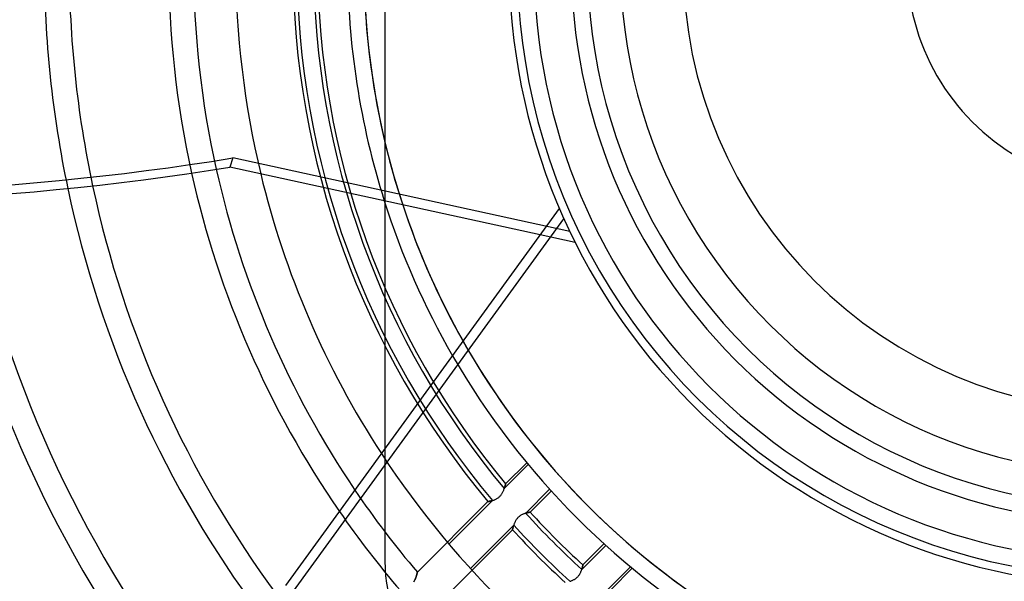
# Model space of a CAD drawing. Header units: millimetres. Extents: x -215 to 215, y -215 to 215.
# Tile 34 of 55: x -68 to -8, y -38 to -3. Entities that reach past the tile are written whole.
import ezdxf

# ---------------------------------------------------------------- set-up
doc = ezdxf.new("R2010")
doc.units = ezdxf.units.MM
doc.layers.add('MAIN-1', color=7, linetype='Continuous')
doc.layers.add('MAIN-2', color=7, linetype='Continuous')

msp = doc.modelspace()

# ---------------------------------------------------------------- linework, layer by layer
at = {"layer": 'MAIN-1'}
for p, q in [((-36.226, -16.616), (-55.255, -12.458)), ((-35.051, -14.999), (-51.843, -38.111)), ((-51.367, -38.457), (-34.777, -15.623))]:
    msp.add_line(p, q, dxfattribs=at)
for radius, start, end in [(153.5, 89.99998, 270.00002), (152.5, 89.99998, 270.00002), (37.625, 89.99998, 270.00002), (33.312, 89.99998, 270.00002), (162, 179.99998, 0), (38.125, 180.00002, 270.00002), (34.312, 180.00002, 270.00002), (57.492, 192.65146, 214.13062), (59.017, 192.54804, 214.66473), (54.9, 193.55731, 213.14971), (66.642, 191.92398, 216.66103), (65.118, 192.0612, 216.44084), (74.267, 191.16538, 217.4807), (72.743, 191.32564, 217.35018), (81.892, 190.31322, 217.93024), (80.368, 190.48975, 217.86481), (48.038, 197.60164, 209.99764), (47.038, 198.30541, 209.45414)]:
    msp.add_arc((0, 0), radius, start, end, dxfattribs=at)
msp.add_ellipse((-102.684, 116.823), major_axis=(150.838, -49.01), ratio=0.809017, start_param=-1.570796, end_param=-1.004743, dxfattribs=at)
at = {"layer": 'MAIN-2'}
for p, q in [((-45.75, 36.6), (-45.75, -36.6)), ((-55.073, -11.899), (-55.255, -12.458)), ((-34.411, -16.414), (-55.073, -11.899)), ((-34.083, -17.084), (-36.226, -16.616)), ((-38.428, -32.167), (-36.954, -30.692)), ((-38.348, -31.878), (-37.048, -30.578)), ((-38.386, -32.03), (-38.379, -32.004)), ((-38.38, -32.005), (-38.385, -32.025)), ((-38.374, -31.986), (-38.38, -32.005)), ((-38.379, -32.004), (-38.373, -31.979)), ((-38.37, -31.968), (-38.374, -31.986)), ((-38.373, -31.979), (-38.367, -31.956)), ((-38.366, -31.952), (-38.37, -31.968)), ((-38.367, -31.956), (-38.362, -31.936)), ((-38.362, -31.937), (-38.366, -31.952)), ((-38.362, -31.936), (-38.358, -31.919)), ((-38.359, -31.923), (-38.362, -31.937)), ((-38.356, -31.912), (-38.359, -31.923)), ((-38.358, -31.919), (-38.354, -31.904)), ((-38.353, -31.901), (-38.356, -31.912)), ((-38.354, -31.904), (-38.351, -31.893)), ((-38.351, -31.893), (-38.353, -31.901)), ((-38.351, -31.893), (-38.349, -31.885)), ((-38.35, -31.886), (-38.351, -31.893)), ((-38.349, -31.882), (-38.35, -31.886)), ((-38.348, -31.879), (-38.349, -31.882)), ((-38.349, -31.885), (-38.348, -31.88)), ((-38.348, -31.878), (-38.348, -31.879)), ((-38.348, -31.88), (-38.348, -31.878)), ((-38.705, -32.647), (-38.675, -32.616)), ((-38.675, -32.616), (-38.646, -32.583)), ((-38.646, -32.583), (-38.619, -32.549)), ((-38.619, -32.549), (-38.594, -32.513)), ((-38.594, -32.513), (-38.571, -32.478)), ((-38.571, -32.478), (-38.549, -32.441)), ((-38.549, -32.441), (-38.529, -32.405)), ((-38.529, -32.405), (-38.51, -32.368)), ((-38.51, -32.368), (-38.493, -32.332)), ((-38.493, -32.332), (-38.477, -32.296)), ((-38.477, -32.296), (-38.463, -32.26)), ((-38.463, -32.26), (-38.449, -32.224)), ((-38.449, -32.224), (-38.436, -32.189)), ((-38.436, -32.189), (-38.424, -32.155)), ((-38.42, -32.141), (-38.428, -32.167)), ((-38.424, -32.155), (-38.414, -32.122)), ((-38.412, -32.116), (-38.42, -32.141)), ((-38.414, -32.122), (-38.404, -32.09)), ((-38.404, -32.092), (-38.412, -32.116)), ((-38.404, -32.09), (-38.395, -32.059)), ((-38.397, -32.069), (-38.404, -32.092)), ((-38.391, -32.046), (-38.397, -32.069)), ((-38.395, -32.059), (-38.386, -32.03)), ((-38.385, -32.025), (-38.391, -32.046)), ((-35.646, -32.202), (-37.116, -33.673)), ((-35.547, -32.312), (-36.842, -33.607)), ((-43.759, -37.289), (-39.431, -32.961)), ((-41.824, -35.563), (-39.16, -32.899)), ((-39.431, -32.961), (-39.429, -32.96)), ((-39.43, -32.961), (-39.431, -32.961)), ((-39.427, -32.96), (-39.43, -32.961)), ((-39.429, -32.96), (-39.424, -32.96)), ((-39.423, -32.959), (-39.427, -32.96)), ((-39.424, -32.96), (-39.417, -32.958)), ((-39.417, -32.958), (-39.423, -32.959)), ((-39.417, -32.958), (-39.406, -32.956)), ((-39.409, -32.957), (-39.417, -32.958)), ((-39.4, -32.955), (-39.409, -32.957)), ((-39.406, -32.956), (-39.392, -32.954)), ((-39.389, -32.953), (-39.4, -32.955)), ((-39.392, -32.954), (-39.375, -32.951)), ((-39.377, -32.951), (-39.389, -32.953)), ((-39.363, -32.948), (-39.377, -32.951)), ((-39.375, -32.951), (-39.356, -32.947)), ((-39.348, -32.945), (-39.363, -32.948)), ((-39.356, -32.947), (-39.334, -32.942)), ((-39.331, -32.942), (-39.348, -32.945)), ((-39.334, -32.942), (-39.31, -32.937)), ((-39.314, -32.938), (-39.331, -32.942)), ((-39.295, -32.934), (-39.314, -32.938)), ((-39.31, -32.937), (-39.284, -32.931)), ((-39.275, -32.929), (-39.295, -32.934)), ((-39.284, -32.931), (-39.255, -32.925)), ((-39.254, -32.924), (-39.275, -32.929)), ((-39.255, -32.925), (-39.225, -32.917)), ((-39.232, -32.919), (-39.254, -32.924)), ((-39.209, -32.913), (-39.232, -32.919)), ((-39.225, -32.917), (-39.193, -32.908)), ((-39.185, -32.906), (-39.209, -32.913)), ((-39.193, -32.908), (-39.16, -32.899)), ((-39.16, -32.899), (-39.185, -32.906)), ((-39.16, -32.899), (-39.127, -32.888)), ((-39.127, -32.888), (-39.092, -32.877)), ((-39.092, -32.877), (-39.056, -32.864)), ((-39.056, -32.864), (-39.02, -32.85)), ((-39.02, -32.85), (-38.984, -32.834)), ((-38.984, -32.834), (-38.948, -32.817)), ((-38.948, -32.817), (-38.912, -32.798)), ((-38.912, -32.798), (-38.876, -32.778)), ((-38.876, -32.778), (-38.84, -32.756)), ((-38.84, -32.756), (-38.804, -32.731)), ((-38.804, -32.731), (-38.77, -32.705)), ((-38.77, -32.705), (-38.737, -32.677)), ((-38.737, -32.677), (-38.705, -32.647)), ((-37.438, -33.818), (-37.471, -33.84)), ((-37.405, -33.797), (-37.438, -33.818)), ((-37.371, -33.778), (-37.405, -33.797)), ((-37.338, -33.76), (-37.371, -33.778)), ((-37.304, -33.744), (-37.338, -33.76)), ((-37.27, -33.729), (-37.304, -33.744)), ((-37.237, -33.715), (-37.27, -33.729)), ((-37.204, -33.702), (-37.237, -33.715)), ((-37.172, -33.691), (-37.204, -33.702)), ((-37.14, -33.68), (-37.172, -33.691)), ((-37.109, -33.67), (-37.14, -33.68)), ((-37.116, -33.673), (-37.092, -33.665)), ((-37.078, -33.661), (-37.109, -33.67)), ((-37.092, -33.665), (-37.067, -33.658)), ((-37.049, -33.653), (-37.078, -33.661)), ((-37.067, -33.658), (-37.044, -33.652)), ((-37.021, -33.646), (-37.049, -33.653)), ((-37.044, -33.652), (-37.022, -33.646)), ((-37.022, -33.646), (-37.001, -33.641)), ((-36.995, -33.639), (-37.021, -33.646)), ((-37.001, -33.641), (-36.98, -33.636)), ((-36.97, -33.633), (-36.995, -33.639)), ((-36.98, -33.636), (-36.961, -33.632)), ((-36.947, -33.628), (-36.97, -33.633)), ((-36.961, -33.632), (-36.943, -33.627)), ((-36.926, -33.624), (-36.947, -33.628)), ((-36.943, -33.627), (-36.926, -33.624)), ((-36.907, -33.62), (-36.926, -33.624)), ((-36.926, -33.624), (-36.911, -33.621)), ((-36.911, -33.621), (-36.897, -33.618)), ((-36.89, -33.616), (-36.907, -33.62)), ((-36.897, -33.618), (-36.884, -33.615)), ((-36.876, -33.613), (-36.89, -33.616)), ((-36.884, -33.615), (-36.873, -33.613)), ((-36.864, -33.611), (-36.876, -33.613)), ((-36.873, -33.613), (-36.864, -33.611)), ((-36.854, -33.609), (-36.864, -33.611)), ((-36.864, -33.611), (-36.856, -33.61)), ((-36.856, -33.61), (-36.85, -33.608)), ((-36.847, -33.608), (-36.854, -33.609)), ((-36.85, -33.608), (-36.846, -33.608)), ((-36.843, -33.607), (-36.847, -33.608)), ((-36.846, -33.608), (-36.843, -33.607)), ((-36.843, -33.607), (-36.842, -33.607)), ((-36.842, -33.607), (-36.843, -33.607)), ((-37.846, -34.402), (-40.504, -37.06)), ((-37.862, -34.452), (-37.854, -34.428)), ((-37.848, -34.408), (-37.858, -34.44)), ((-37.854, -34.428), (-37.846, -34.402)), ((-37.837, -34.376), (-37.848, -34.408)), ((-37.826, -34.343), (-37.837, -34.376)), ((-37.813, -34.31), (-37.826, -34.343)), ((-37.799, -34.276), (-37.813, -34.31)), ((-37.785, -34.242), (-37.799, -34.276)), ((-37.769, -34.208), (-37.785, -34.242)), ((-37.752, -34.174), (-37.769, -34.208)), ((-37.734, -34.14), (-37.752, -34.174)), ((-37.714, -34.106), (-37.734, -34.14)), ((-37.693, -34.073), (-37.714, -34.106)), ((-37.67, -34.04), (-37.693, -34.073)), ((-37.646, -34.008), (-37.67, -34.04)), ((-37.62, -33.976), (-37.646, -34.008)), ((-37.593, -33.946), (-37.62, -33.976)), ((-37.564, -33.918), (-37.593, -33.946)), ((-37.534, -33.891), (-37.564, -33.918)), ((-37.503, -33.865), (-37.534, -33.891)), ((-37.471, -33.84), (-37.503, -33.865)), ((-37.921, -34.686), (-42.239, -39.004)), ((-37.921, -34.683), (-37.92, -34.678)), ((-37.92, -34.681), (-37.921, -34.685)), ((-37.921, -34.686), (-37.921, -34.683)), ((-37.921, -34.685), (-37.921, -34.686)), ((-37.921, -34.686), (-37.921, -34.686)), ((-37.92, -34.678), (-37.918, -34.672)), ((-37.919, -34.673), (-37.92, -34.681)), ((-37.916, -34.663), (-37.919, -34.673)), ((-37.918, -34.672), (-37.917, -34.664)), ((-37.917, -34.664), (-37.914, -34.654)), ((-37.914, -34.65), (-37.916, -34.663)), ((-37.91, -34.635), (-37.914, -34.65)), ((-37.914, -34.654), (-37.912, -34.642)), ((-37.912, -34.642), (-37.909, -34.629)), ((-37.906, -34.617), (-37.91, -34.635)), ((-37.909, -34.629), (-37.905, -34.614)), ((-37.901, -34.598), (-37.906, -34.617)), ((-37.905, -34.614), (-37.901, -34.598)), ((-37.896, -34.576), (-37.901, -34.598)), ((-37.901, -34.598), (-37.897, -34.581)), ((-37.897, -34.581), (-37.892, -34.562)), ((-37.89, -34.552), (-37.896, -34.576)), ((-37.892, -34.562), (-37.887, -34.542)), ((-37.883, -34.526), (-37.89, -34.552)), ((-37.887, -34.542), (-37.882, -34.521)), ((-37.875, -34.499), (-37.883, -34.526)), ((-37.882, -34.521), (-37.875, -34.499)), ((-37.867, -34.47), (-37.875, -34.499)), ((-37.875, -34.499), (-37.869, -34.476)), ((-37.869, -34.476), (-37.862, -34.452)), ((-37.858, -34.44), (-37.867, -34.47)), ((-33.607, -36.842), (-32.312, -35.547)), ((-33.673, -37.116), (-32.202, -35.646)), ((-45.75, -36.6), (-45.75, -36.6)), ((-33.607, -36.843), (-33.608, -36.846)), ((-33.608, -36.847), (-33.607, -36.843)), ((-33.607, -36.842), (-33.607, -36.843)), ((-33.607, -36.843), (-33.607, -36.842)), ((-43.795, -37.433), (-43.802, -37.458)), ((-43.799, -37.449), (-43.792, -37.421)), ((-43.789, -37.41), (-43.795, -37.433)), ((-43.792, -37.421), (-43.785, -37.395)), ((-43.783, -37.388), (-43.789, -37.41)), ((-43.785, -37.395), (-43.779, -37.372)), ((-43.778, -37.368), (-43.783, -37.388)), ((-43.779, -37.372), (-43.774, -37.351)), ((-43.774, -37.351), (-43.778, -37.368)), ((-43.774, -37.351), (-43.769, -37.332)), ((-43.77, -37.335), (-43.774, -37.351)), ((-43.767, -37.321), (-43.77, -37.335)), ((-43.769, -37.332), (-43.766, -37.317)), ((-43.764, -37.31), (-43.767, -37.321)), ((-43.766, -37.317), (-43.763, -37.305)), ((-43.762, -37.301), (-43.764, -37.31)), ((-43.763, -37.305), (-43.761, -37.296)), ((-43.761, -37.295), (-43.762, -37.301)), ((-43.761, -37.296), (-43.76, -37.291)), ((-43.76, -37.291), (-43.761, -37.295)), ((-43.76, -37.291), (-43.759, -37.289)), ((-43.759, -37.289), (-43.76, -37.291)), ((-33.845, -37.478), (-33.823, -37.446)), ((-33.823, -37.446), (-33.803, -37.415)), ((-33.803, -37.415), (-33.784, -37.383)), ((-33.784, -37.383), (-33.767, -37.351)), ((-33.767, -37.351), (-33.75, -37.318)), ((-33.75, -37.318), (-33.735, -37.286)), ((-33.735, -37.286), (-33.722, -37.254)), ((-33.722, -37.254), (-33.709, -37.222)), ((-33.709, -37.222), (-33.698, -37.191)), ((-33.698, -37.191), (-33.687, -37.161)), ((-33.687, -37.161), (-33.677, -37.131)), ((-33.677, -37.131), (-33.668, -37.102)), ((-33.665, -37.092), (-33.673, -37.116)), ((-33.668, -37.102), (-33.66, -37.074)), ((-33.658, -37.068), (-33.665, -37.092)), ((-33.66, -37.074), (-33.653, -37.047)), ((-33.652, -37.045), (-33.658, -37.068)), ((-33.653, -37.047), (-33.646, -37.021)), ((-33.646, -37.022), (-33.652, -37.045)), ((-33.646, -37.021), (-33.64, -36.997)), ((-33.641, -37.001), (-33.646, -37.022)), ((-33.636, -36.98), (-33.641, -37.001)), ((-33.64, -36.997), (-33.634, -36.974)), ((-33.631, -36.961), (-33.636, -36.98)), ((-33.634, -36.974), (-33.63, -36.952)), ((-33.627, -36.943), (-33.631, -36.961)), ((-33.63, -36.952), (-33.625, -36.932)), ((-33.624, -36.926), (-33.627, -36.943)), ((-33.625, -36.932), (-33.621, -36.914)), ((-33.621, -36.911), (-33.624, -36.926)), ((-33.618, -36.897), (-33.621, -36.911)), ((-33.621, -36.914), (-33.618, -36.898)), ((-33.618, -36.898), (-33.615, -36.883)), ((-33.615, -36.884), (-33.618, -36.897)), ((-33.615, -36.883), (-33.612, -36.871)), ((-33.613, -36.873), (-33.615, -36.884)), ((-33.611, -36.864), (-33.613, -36.873)), ((-33.612, -36.871), (-33.611, -36.861)), ((-33.611, -36.861), (-33.609, -36.853)), ((-33.61, -36.856), (-33.611, -36.864)), ((-33.608, -36.85), (-33.61, -36.856)), ((-33.609, -36.853), (-33.608, -36.847)), ((-33.608, -36.846), (-33.608, -36.85)), ((-30.692, -36.954), (-32.167, -38.428)), ((-30.578, -37.048), (-31.878, -38.348)), ((-43.972, -37.874), (-43.95, -37.837)), ((-43.946, -37.829), (-43.965, -37.863)), ((-43.95, -37.837), (-43.93, -37.799)), ((-43.928, -37.796), (-43.946, -37.829)), ((-43.93, -37.799), (-43.912, -37.762)), ((-43.912, -37.762), (-43.928, -37.796)), ((-43.912, -37.762), (-43.895, -37.725)), ((-43.897, -37.729), (-43.912, -37.762)), ((-43.883, -37.696), (-43.897, -37.729)), ((-43.895, -37.725), (-43.879, -37.687)), ((-43.87, -37.663), (-43.883, -37.696)), ((-43.879, -37.687), (-43.865, -37.651)), ((-43.858, -37.631), (-43.87, -37.663)), ((-43.865, -37.651), (-43.851, -37.614)), ((-43.846, -37.6), (-43.858, -37.631)), ((-43.851, -37.614), (-43.839, -37.579)), ((-43.836, -37.569), (-43.846, -37.6)), ((-43.839, -37.579), (-43.828, -37.544)), ((-43.826, -37.54), (-43.836, -37.569)), ((-43.828, -37.544), (-43.817, -37.511)), ((-43.817, -37.511), (-43.826, -37.54)), ((-43.817, -37.511), (-43.808, -37.479)), ((-43.809, -37.484), (-43.817, -37.511)), ((-43.802, -37.458), (-43.809, -37.484)), ((-43.808, -37.479), (-43.799, -37.449)), ((-34.412, -37.849), (-34.382, -37.839)), ((-34.382, -37.839), (-34.351, -37.829)), ((-34.351, -37.829), (-34.32, -37.817)), ((-34.32, -37.817), (-34.289, -37.805)), ((-34.289, -37.805), (-34.258, -37.792)), ((-34.258, -37.792), (-34.226, -37.777)), ((-34.226, -37.777), (-34.194, -37.762)), ((-34.194, -37.762), (-34.162, -37.746)), ((-34.162, -37.746), (-34.13, -37.728)), ((-34.13, -37.728), (-34.098, -37.709)), ((-34.098, -37.709), (-34.066, -37.688)), ((-34.066, -37.688), (-34.035, -37.667)), ((-34.035, -37.667), (-34.004, -37.643)), ((-34.004, -37.643), (-33.975, -37.619)), ((-33.975, -37.619), (-33.947, -37.593)), ((-33.947, -37.593), (-33.919, -37.566)), ((-33.919, -37.566), (-33.893, -37.538)), ((-33.893, -37.538), (-33.869, -37.508)), ((-33.869, -37.508), (-33.845, -37.478))]:
    msp.add_line(p, q, dxfattribs=at)
for centre, radius, start, end in [((0, 0), 47.038, 89.99998, 270.00002), ((0, 0), 47.038, 137.45412, 198.30541), ((0, 0), 31.3, 89.99998, 270.00002), ((0, 0), 161, 180.00002, 0), ((0, 0), 65.118, 179.99998, 192.0612), ((0, 0), 57.492, 179.99998, 192.65146), ((0, 0), 51.145, 179.99998, 220.03392), ((0, 0), 49.867, 179.99998, 219.73609), ((0, 0), 48.038, 179.99998, 197.60164), ((0, 0), 36.6, 180.00002, 0), ((0, 0), 27.45, 180.00002, 0), ((0, 0), 13.725, 179.99998, 0), ((0, 0), 66.642, 180.00002, 191.92398), ((0, 0), 59.017, 180.00002, 192.54804), ((0, 0), 54.9, 180.00002, 193.55731), ((0, 0), 51.392, 180.00002, 219.89274), ((0, 0), 50.115, 180.00002, 219.93147), ((0, 0), 47.038, 209.45414, 270.00002), ((0, 0), 48.038, 209.99764, 269.60164), ((0, 0), 54.9, 213.14971, 265.5573), ((0, 0), 57.492, 214.13062, 220.43585), ((0, 0), 59.017, 214.66473, 220.64274), ((0, 0), 50.115, 222.21494, 227.78506), ((0, 0), 49.867, 222.37084, 227.62916), ((0, 0), 51.145, 222.27114, 227.72885), ((0, 0), 51.392, 222.44888, 227.55112), ((-36.6, -36.6), 9.15, 180.00002, 270.00002)]:
    msp.add_arc(centre, radius, start, end, dxfattribs=at)
msp.add_ellipse((-102.502, 117.382), major_axis=(-150.838, 49.01), ratio=0.809017, start_param=1.570796, end_param=2.13685, dxfattribs=at)

doc.saveas('drawing.dxf')
